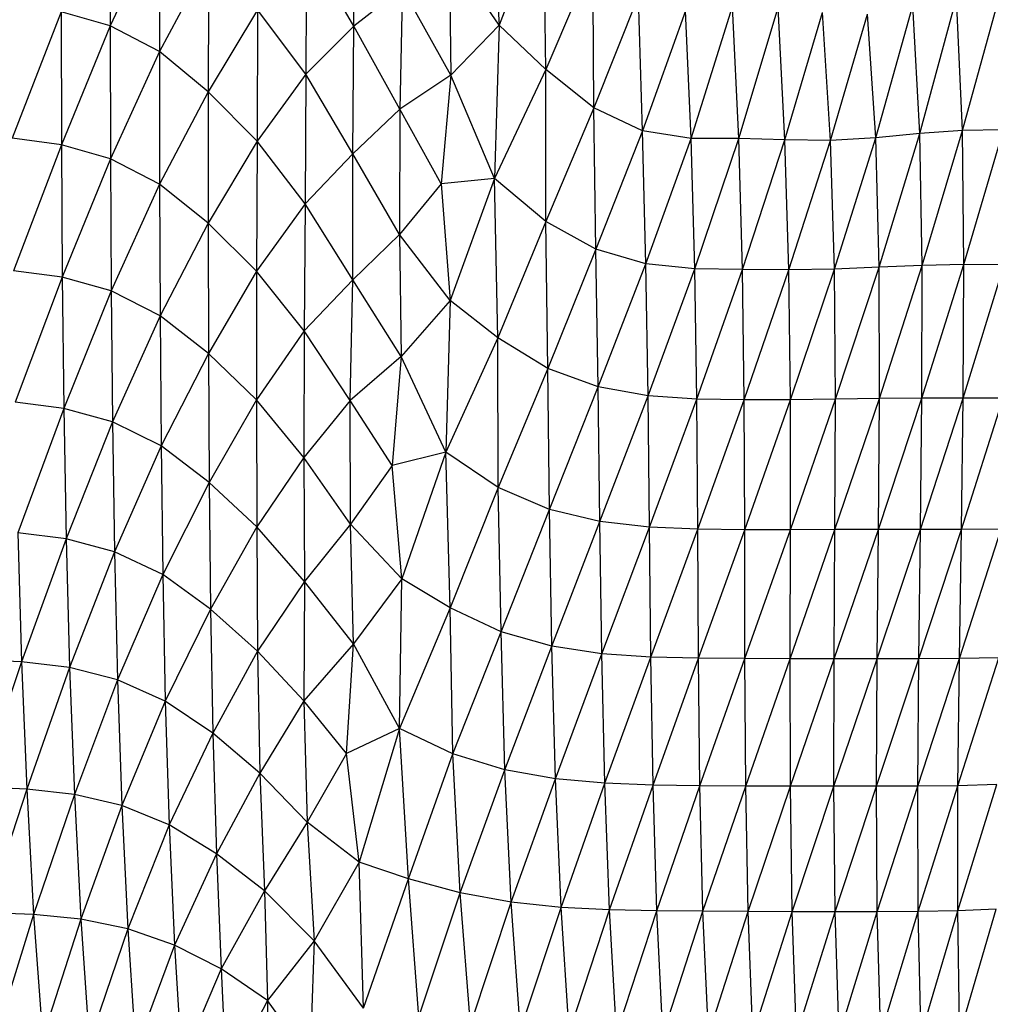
# Paper-space layout '_Izquierda' of a CAD drawing. Header units: millimetres. Extents: x -200 to 200, y -209 to 424.
# Tile 11 of 31: x -22 to 66, y -112 to -22. Entities that reach past the tile are written whole.
import ezdxf

# ---------------------------------------------------------------- set-up
doc = ezdxf.new("R2010")
doc.units = ezdxf.units.MM

psp = doc.layouts.new('_Izquierda')

# ---------------------------------------------------------------- linework, layer by layer
at = {"color": 7, "linetype": 'Continuous', "lineweight": 25}
for p, q in [((-13.564, -10.77), (-13.572, -22.848)), ((8.515, -22.892), (8.627, -11.311)), ((20.961, -11.97), (21.702, -22.801)), ((25.731, -12.084), (21.702, -22.801)), ((25.926, -26.798), (25.731, -12.084)), ((-9.096, -13.124), (-13.572, -22.848)), ((-9.096, -13.124), (-9.111, -25.189)), ((4.228, -15.408), (4.165, -27.244)), ((8.515, -22.892), (4.228, -15.408)), ((-4.658, -16.828), (-9.111, -25.189)), ((-4.658, -16.828), (-4.684, -28.832)), ((17.165, -16.104), (17.302, -27.313)), ((21.702, -22.801), (17.165, -16.104)), ((30.209, -16.727), (25.926, -26.798)), ((30.264, -30.279), (30.209, -16.727)), ((12.919, -19.433), (8.515, -22.892)), ((12.919, -19.433), (12.68, -30.416)), ((17.302, -27.313), (12.919, -19.433)), ((34.322, -20.136), (30.264, -30.279)), ((34.682, -32.363), (34.322, -20.136)), ((59.84, -32.61), (63.173, -20.306)), ((63.705, -32.334), (63.173, -20.306)), ((63.705, -32.334), (67.063, -20.131)), ((-0.228, -21.386), (-4.684, -28.832)), ((-0.228, -21.386), (-0.268, -33.299)), ((4.165, -27.244), (-0.228, -21.386)), ((39.11, -33.063), (42.84, -21.103)), ((43.418, -33.074), (42.84, -21.103)), ((43.418, -33.074), (46.986, -21.197)), ((47.604, -33.17), (46.986, -21.197)), ((55.84, -33.008), (59.215, -21.013)), ((59.84, -32.61), (59.215, -21.013)), ((-18.044, -21.564), (-22.461, -33.034)), ((-13.572, -22.848), (-18.044, -21.564)), ((-18.044, -21.564), (-18.009, -33.621)), ((38.605, -21.476), (34.682, -32.363)), ((39.11, -33.063), (38.605, -21.476)), ((47.604, -33.17), (51.027, -21.631)), ((51.733, -33.239), (51.027, -21.631)), ((51.733, -33.239), (55.092, -21.781)), ((55.84, -33.008), (55.092, -21.781)), ((-13.572, -22.848), (-18.009, -33.621)), ((-9.111, -25.189), (-13.572, -22.848)), ((-13.572, -22.848), (-13.547, -34.894)), ((8.515, -22.892), (4.165, -27.244)), ((8.435, -34.453), (8.515, -22.892)), ((12.68, -30.416), (8.515, -22.892)), ((21.702, -22.801), (17.302, -27.313)), ((21.702, -22.801), (21.258, -36.696)), ((25.926, -26.798), (21.702, -22.801)), ((-9.111, -25.189), (-13.547, -34.894)), ((-4.684, -28.832), (-9.111, -25.189)), ((-9.111, -25.189), (-9.099, -37.197)), ((4.165, -27.244), (-0.268, -33.299)), ((4.165, -27.244), (4.112, -38.977)), ((8.435, -34.453), (4.165, -27.244)), ((17.302, -27.313), (12.68, -30.416)), ((17.302, -27.313), (16.439, -37.162)), ((21.258, -36.696), (17.302, -27.313)), ((25.926, -26.798), (21.258, -36.696)), ((25.911, -40.591), (25.926, -26.798)), ((30.264, -30.279), (25.926, -26.798)), ((-4.684, -28.832), (-9.099, -37.197)), ((-4.684, -28.832), (-4.693, -40.749)), ((-0.268, -33.299), (-4.684, -28.832)), ((30.264, -30.279), (25.911, -40.591)), ((30.465, -43.106), (30.264, -30.279)), ((34.682, -32.363), (30.264, -30.279)), ((12.68, -30.416), (8.435, -34.453)), ((12.68, -30.416), (12.648, -41.754)), ((16.439, -37.162), (12.68, -30.416)), ((34.682, -32.363), (30.465, -43.106)), ((34.992, -44.408), (34.682, -32.363)), ((39.11, -33.063), (34.682, -32.363)), ((55.84, -33.008), (51.733, -33.239)), ((52.109, -44.892), (55.84, -33.008)), ((59.84, -32.61), (55.84, -33.008)), ((56.146, -44.728), (55.84, -33.008)), ((56.146, -44.728), (59.84, -32.61)), ((63.705, -32.334), (59.84, -32.61)), ((60.06, -44.564), (59.84, -32.61)), ((60.06, -44.564), (63.705, -32.334)), ((67.439, -32.29), (63.705, -32.334)), ((63.845, -44.495), (63.705, -32.334)), ((63.845, -44.495), (67.439, -32.29)), ((-18.009, -33.621), (-22.461, -33.034)), ((-18.009, -33.621), (-22.366, -45.043)), ((-13.547, -34.894), (-18.009, -33.621)), ((-18.009, -33.621), (-17.926, -45.624)), ((-0.268, -33.299), (-4.693, -40.749)), ((-0.268, -33.299), (-0.308, -45.092)), ((4.112, -38.977), (-0.268, -33.299)), ((34.992, -44.408), (39.11, -33.063)), ((39.441, -44.861), (39.11, -33.063)), ((43.418, -33.074), (39.11, -33.063)), ((39.441, -44.861), (43.418, -33.074)), ((43.764, -44.947), (43.418, -33.074)), ((47.604, -33.17), (43.418, -33.074)), ((43.764, -44.947), (47.604, -33.17)), ((47.976, -44.964), (47.604, -33.17)), ((51.733, -33.239), (47.604, -33.17)), ((47.976, -44.964), (51.733, -33.239)), ((52.109, -44.892), (51.733, -33.239)), ((8.435, -34.453), (4.112, -38.977)), ((8.407, -45.873), (8.435, -34.453)), ((12.648, -41.754), (8.435, -34.453)), ((-13.547, -34.894), (-17.926, -45.624)), ((-9.099, -37.197), (-13.547, -34.894)), ((-13.547, -34.894), (-13.481, -46.874)), ((-9.099, -37.197), (-13.481, -46.874)), ((-4.693, -40.749), (-9.099, -37.197)), ((-9.099, -37.197), (-9.057, -49.122)), ((16.439, -37.162), (12.648, -41.754)), ((21.258, -36.696), (16.439, -37.162)), ((16.439, -37.162), (17.235, -47.753)), ((21.258, -36.696), (17.235, -47.753)), ((21.567, -51.137), (21.258, -36.696)), ((25.911, -40.591), (21.258, -36.696)), ((4.112, -38.977), (-0.308, -45.092)), ((4.112, -38.977), (4.02, -50.506)), ((8.407, -45.873), (4.112, -38.977)), ((-4.693, -40.749), (-9.057, -49.122)), ((-0.308, -45.092), (-4.693, -40.749)), ((-4.693, -40.749), (-4.676, -52.56)), ((25.911, -40.591), (21.567, -51.137)), ((26.102, -53.896), (25.911, -40.591)), ((30.465, -43.106), (25.911, -40.591)), ((12.648, -41.754), (8.407, -45.873)), ((12.648, -41.754), (12.812, -52.824)), ((17.235, -47.753), (12.648, -41.754)), ((30.465, -43.106), (26.102, -53.896)), ((30.672, -55.577), (30.465, -43.106)), ((34.992, -44.408), (30.465, -43.106)), ((30.672, -55.577), (34.992, -44.408)), ((35.196, -56.393), (34.992, -44.408)), ((39.441, -44.861), (34.992, -44.408)), ((60.06, -44.564), (56.146, -44.728)), ((56.176, -56.632), (60.06, -44.564)), ((60.035, -56.589), (63.845, -44.495)), ((60.035, -56.589), (60.06, -44.564)), ((63.845, -44.495), (60.06, -44.564)), ((63.775, -56.588), (63.845, -44.495)), ((63.775, -56.588), (67.503, -44.525)), ((67.503, -44.525), (63.845, -44.495)), ((-17.926, -45.624), (-22.366, -45.043)), ((-0.308, -45.092), (-4.676, -52.56)), ((-0.308, -45.092), (-0.322, -56.766)), ((4.02, -50.506), (-0.308, -45.092)), ((35.196, -56.393), (39.441, -44.861)), ((39.619, -56.689), (39.441, -44.861)), ((43.764, -44.947), (39.441, -44.861)), ((39.619, -56.689), (43.764, -44.947)), ((43.922, -56.757), (43.764, -44.947)), ((47.976, -44.964), (43.764, -44.947)), ((43.922, -56.757), (47.976, -44.964)), ((52.109, -44.892), (47.976, -44.964)), ((48.114, -56.748), (47.976, -44.964)), ((48.114, -56.748), (52.109, -44.892)), ((56.146, -44.728), (52.109, -44.892)), ((52.201, -56.698), (52.109, -44.892)), ((52.201, -56.698), (56.146, -44.728)), ((56.176, -56.632), (56.146, -44.728)), ((-17.926, -45.624), (-22.205, -56.975)), ((-13.481, -46.874), (-17.926, -45.624)), ((-17.926, -45.624), (-17.786, -57.543)), ((8.407, -45.873), (4.02, -50.506)), ((8.191, -56.807), (8.407, -45.873)), ((12.812, -52.824), (8.407, -45.873)), ((-13.481, -46.874), (-17.786, -57.543)), ((-9.057, -49.122), (-13.481, -46.874)), ((-13.481, -46.874), (-13.366, -58.759)), ((17.235, -47.753), (12.812, -52.824)), ((17.235, -47.753), (16.845, -61.491)), ((21.567, -51.137), (17.235, -47.753)), ((-9.057, -49.122), (-13.366, -58.759)), ((-4.676, -52.56), (-9.057, -49.122)), ((-9.057, -49.122), (-8.97, -60.933)), ((4.02, -50.506), (-0.322, -56.766)), ((4.02, -50.506), (3.984, -61.967)), ((8.191, -56.807), (4.02, -50.506)), ((21.567, -51.137), (16.845, -61.491)), ((21.604, -64.688), (21.567, -51.137)), ((26.102, -53.896), (21.567, -51.137)), ((-4.676, -52.56), (-8.97, -60.933)), ((-0.322, -56.766), (-4.676, -52.56)), ((-4.676, -52.56), (-4.615, -64.232)), ((12.812, -52.824), (8.191, -56.807)), ((12.812, -52.824), (11.986, -62.704)), ((16.845, -61.491), (12.812, -52.824)), ((26.102, -53.896), (21.604, -64.688)), ((26.251, -66.692), (26.102, -53.896)), ((30.672, -55.577), (26.102, -53.896)), ((26.251, -66.692), (30.672, -55.577)), ((30.833, -67.793), (30.672, -55.577)), ((35.196, -56.393), (30.672, -55.577)), ((-17.786, -57.543), (-22.205, -56.975)), ((-0.322, -56.766), (-4.615, -64.232)), ((3.984, -61.967), (-0.322, -56.766)), ((-0.322, -56.766), (-0.283, -68.276)), ((8.191, -56.807), (3.984, -61.967)), ((8.216, -68.018), (8.191, -56.807)), ((11.986, -62.704), (8.191, -56.807)), ((30.833, -67.793), (35.196, -56.393)), ((35.325, -68.296), (35.196, -56.393)), ((39.619, -56.689), (35.196, -56.393)), ((35.325, -68.296), (39.619, -56.689)), ((39.703, -68.477), (39.619, -56.689)), ((43.922, -56.757), (39.619, -56.689)), ((39.703, -68.477), (43.922, -56.757)), ((48.114, -56.748), (43.922, -56.757)), ((43.963, -68.524), (43.922, -56.757)), ((43.963, -68.524), (48.114, -56.748)), ((48.11, -68.525), (52.201, -56.698)), ((48.11, -68.525), (48.114, -56.748)), ((52.201, -56.698), (48.114, -56.748)), ((52.149, -68.514), (56.176, -56.632)), ((52.149, -68.514), (52.201, -56.698)), ((56.176, -56.632), (52.201, -56.698)), ((56.08, -68.502), (60.035, -56.589)), ((56.08, -68.502), (56.176, -56.632)), ((60.035, -56.589), (56.176, -56.632)), ((59.902, -68.497), (63.775, -56.588)), ((59.902, -68.497), (60.035, -56.589)), ((63.775, -56.588), (60.035, -56.589)), ((63.615, -68.495), (63.775, -56.588)), ((63.615, -68.495), (67.4, -56.606)), ((67.4, -56.606), (63.775, -56.588)), ((-17.786, -57.543), (-21.963, -68.803)), ((-13.366, -58.759), (-17.786, -57.543)), ((-17.786, -57.543), (-17.573, -69.353)), ((-13.366, -58.759), (-17.573, -69.353)), ((-8.97, -60.933), (-13.366, -58.759)), ((-13.366, -58.759), (-13.186, -70.523)), ((-8.97, -60.933), (-13.186, -70.523)), ((-4.615, -64.232), (-8.97, -60.933)), ((-8.97, -60.933), (-8.824, -72.594)), ((16.845, -61.491), (11.986, -62.704)), ((16.845, -61.491), (12.853, -72.984)), ((17.252, -75.619), (16.845, -61.491)), ((21.604, -64.688), (16.845, -61.491)), ((3.984, -61.967), (-0.283, -68.276)), ((3.984, -61.967), (4.043, -73.234)), ((8.216, -68.018), (3.984, -61.967)), ((11.986, -62.704), (8.216, -68.018)), ((12.853, -72.984), (11.986, -62.704)), ((-4.615, -64.232), (-8.824, -72.594)), ((-0.283, -68.276), (-4.615, -64.232)), ((-4.615, -64.232), (-4.5, -75.713)), ((21.604, -64.688), (17.252, -75.619)), ((21.861, -77.778), (21.604, -64.688)), ((26.251, -66.692), (21.604, -64.688)), ((21.861, -77.778), (26.251, -66.692)), ((26.476, -79.093), (26.251, -66.692)), ((30.833, -67.793), (26.251, -66.692)), ((26.476, -79.093), (30.833, -67.793)), ((31.017, -79.773), (30.833, -67.793)), ((35.325, -68.296), (30.833, -67.793)), ((-0.283, -68.276), (-4.5, -75.713)), ((4.043, -73.234), (-0.283, -68.276)), ((-0.283, -68.276), (-0.219, -79.526)), ((8.216, -68.018), (4.043, -73.234)), ((8.49, -78.884), (8.216, -68.018)), ((12.853, -72.984), (8.216, -68.018)), ((31.017, -79.773), (35.325, -68.296)), ((35.452, -80.068), (35.325, -68.296)), ((39.703, -68.477), (35.325, -68.296)), ((35.452, -80.068), (39.703, -68.477)), ((39.772, -80.177), (39.703, -68.477)), ((43.963, -68.524), (39.703, -68.477)), ((39.772, -80.177), (43.963, -68.524)), ((43.978, -80.21), (43.963, -68.524)), ((48.11, -68.525), (43.963, -68.524)), ((43.978, -80.21), (48.11, -68.525)), ((48.076, -80.221), (52.149, -68.514)), ((48.076, -80.221), (48.11, -68.525)), ((52.149, -68.514), (48.11, -68.525)), ((52.071, -80.226), (56.08, -68.502)), ((52.071, -80.226), (52.149, -68.514)), ((56.08, -68.502), (52.149, -68.514)), ((55.964, -80.228), (59.902, -68.497)), ((55.964, -80.228), (56.08, -68.502)), ((59.902, -68.497), (56.08, -68.502)), ((59.754, -80.225), (63.615, -68.495)), ((59.754, -80.225), (59.902, -68.497)), ((63.615, -68.495), (59.902, -68.497)), ((63.437, -80.207), (67.217, -68.478)), ((63.437, -80.207), (63.615, -68.495)), ((67.217, -68.478), (63.615, -68.495)), ((-17.573, -69.353), (-21.963, -68.803)), ((-21.963, -68.803), (-21.621, -80.502)), ((-17.573, -69.353), (-21.621, -80.502)), ((-13.186, -70.523), (-17.573, -69.353)), ((-17.573, -69.353), (-17.266, -81.025)), ((-13.186, -70.523), (-17.266, -81.025)), ((-8.824, -72.594), (-13.186, -70.523)), ((-13.186, -70.523), (-12.918, -82.128)), ((-8.824, -72.594), (-12.918, -82.128)), ((-4.5, -75.713), (-8.824, -72.594)), ((-8.824, -72.594), (-8.591, -84.068)), ((12.853, -72.984), (8.49, -78.884)), ((12.665, -86.537), (12.853, -72.984)), ((17.252, -75.619), (12.853, -72.984)), ((4.043, -73.234), (-0.219, -79.526)), ((4.043, -73.234), (3.984, -84.041)), ((8.49, -78.884), (4.043, -73.234)), ((-4.5, -75.713), (-8.591, -84.068)), ((-0.219, -79.526), (-4.5, -75.713)), ((-4.5, -75.713), (-4.284, -86.97)), ((17.252, -75.619), (12.665, -86.537)), ((17.505, -88.853), (17.252, -75.619)), ((21.861, -77.778), (17.252, -75.619)), ((17.505, -88.853), (21.861, -77.778)), ((22.207, -90.288), (21.861, -77.778)), ((26.476, -79.093), (21.861, -77.778)), ((8.49, -78.884), (3.984, -84.041)), ((7.854, -88.806), (8.49, -78.884)), ((12.665, -86.537), (8.49, -78.884)), ((22.207, -90.288), (26.476, -79.093)), ((26.802, -91.103), (26.476, -79.093)), ((31.017, -79.773), (26.476, -79.093)), ((-21.621, -80.502), (-25.962, -80.296)), ((-0.219, -79.526), (-4.284, -86.97)), ((3.984, -84.041), (-0.219, -79.526)), ((-0.219, -79.526), (-0.005, -90.59)), ((26.802, -91.103), (31.017, -79.773)), ((31.284, -91.502), (31.017, -79.773)), ((35.452, -80.068), (31.017, -79.773)), ((31.284, -91.502), (35.452, -80.068)), ((35.651, -91.67), (35.452, -80.068)), ((39.772, -80.177), (35.452, -80.068)), ((35.651, -91.67), (39.772, -80.177)), ((39.904, -91.735), (39.772, -80.177)), ((43.978, -80.21), (39.772, -80.177)), ((39.904, -91.735), (43.978, -80.21)), ((44.052, -91.759), (43.978, -80.21)), ((48.076, -80.221), (43.978, -80.21)), ((44.052, -91.759), (48.076, -80.221)), ((48.1, -91.773), (48.076, -80.221)), ((52.071, -80.226), (48.076, -80.221)), ((48.1, -91.773), (52.071, -80.226)), ((52.052, -91.78), (52.071, -80.226)), ((52.052, -91.78), (55.964, -80.228)), ((55.964, -80.228), (52.071, -80.226)), ((55.906, -91.782), (59.754, -80.225)), ((55.906, -91.782), (55.964, -80.228)), ((59.754, -80.225), (55.964, -80.228)), ((59.658, -91.775), (63.437, -80.207)), ((59.658, -91.775), (59.754, -80.225)), ((63.437, -80.207), (59.754, -80.225)), ((63.302, -91.737), (67.009, -80.154)), ((63.302, -91.737), (63.437, -80.207)), ((67.009, -80.154), (63.437, -80.207)), ((-21.621, -80.502), (-25.461, -91.854)), ((-17.266, -81.025), (-21.621, -80.502)), ((-21.621, -80.502), (-21.152, -92.044)), ((-17.266, -81.025), (-21.152, -92.044)), ((-12.918, -82.128), (-17.266, -81.025)), ((-17.266, -81.025), (-16.836, -92.529)), ((-12.918, -82.128), (-16.836, -92.529)), ((-8.591, -84.068), (-12.918, -82.128)), ((-12.918, -82.128), (-12.531, -93.54)), ((-8.591, -84.068), (-12.531, -93.54)), ((-4.284, -86.97), (-8.591, -84.068)), ((-8.591, -84.068), (-8.239, -95.291)), ((3.984, -84.041), (-0.005, -90.59)), ((7.854, -88.806), (3.984, -84.041)), ((3.984, -84.041), (4.276, -95.047)), ((12.665, -86.537), (7.854, -88.806)), ((12.665, -86.537), (8.989, -98.668)), ((17.505, -88.853), (12.665, -86.537)), ((13.474, -100.176), (12.665, -86.537)), ((-4.284, -86.97), (-8.239, -95.291)), ((-0.005, -90.59), (-4.284, -86.97)), ((-4.284, -86.97), (-3.933, -97.895)), ((7.854, -88.806), (4.276, -95.047)), ((8.989, -98.668), (7.854, -88.806)), ((13.474, -100.176), (17.505, -88.853)), ((18.17, -101.443), (17.505, -88.853)), ((22.207, -90.288), (17.505, -88.853)), ((-0.005, -90.59), (-3.933, -97.895)), ((4.276, -95.047), (-0.005, -90.59)), ((-0.005, -90.59), (0.401, -101.272)), ((18.17, -101.443), (22.207, -90.288)), ((22.795, -102.295), (22.207, -90.288)), ((26.802, -91.103), (22.207, -90.288)), ((-21.152, -92.044), (-25.461, -91.854)), ((22.795, -102.295), (26.802, -91.103)), ((27.308, -102.765), (26.802, -91.103)), ((31.284, -91.502), (26.802, -91.103)), ((27.308, -102.765), (31.284, -91.502)), ((31.705, -102.985), (31.284, -91.502)), ((35.651, -91.67), (31.284, -91.502)), ((31.705, -102.985), (35.651, -91.67)), ((35.992, -103.079), (35.651, -91.67)), ((39.904, -91.735), (35.651, -91.67)), ((35.992, -103.079), (39.904, -91.735)), ((40.178, -103.12), (39.904, -91.735)), ((44.052, -91.759), (39.904, -91.735)), ((40.178, -103.12), (44.052, -91.759)), ((44.268, -103.14), (44.052, -91.759)), ((48.1, -91.773), (44.052, -91.759)), ((44.268, -103.14), (48.1, -91.773)), ((48.266, -103.151), (48.1, -91.773)), ((52.052, -91.78), (48.1, -91.773)), ((48.266, -103.151), (52.052, -91.78)), ((52.172, -103.158), (52.052, -91.78)), ((55.906, -91.782), (52.052, -91.78)), ((52.172, -103.158), (55.906, -91.782)), ((59.658, -91.775), (55.906, -91.782)), ((55.983, -103.159), (55.906, -91.782)), ((55.983, -103.159), (59.658, -91.775)), ((63.302, -91.737), (59.658, -91.775)), ((59.691, -103.143), (59.658, -91.775)), ((59.691, -103.143), (63.302, -91.737)), ((63.285, -103.085), (66.832, -91.635)), ((63.285, -103.085), (63.302, -91.737)), ((66.832, -91.635), (63.302, -91.737)), ((-21.152, -92.044), (-24.804, -103.234)), ((-16.836, -92.529), (-21.152, -92.044)), ((-21.152, -92.044), (-20.527, -103.408)), ((-16.836, -92.529), (-20.527, -103.408)), ((-12.531, -93.54), (-16.836, -92.529)), ((-16.836, -92.529), (-16.252, -103.84)), ((-12.531, -93.54), (-16.252, -103.84)), ((-8.239, -95.291), (-12.531, -93.54)), ((-12.531, -93.54), (-11.995, -104.718)), ((-8.239, -95.291), (-11.995, -104.718)), ((-3.933, -97.895), (-8.239, -95.291)), ((-8.239, -95.291), (-7.756, -106.19)), ((4.276, -95.047), (0.401, -101.272)), ((8.989, -98.668), (4.276, -95.047)), ((4.276, -95.047), (4.907, -105.801)), ((-3.933, -97.895), (-7.756, -106.19)), ((0.401, -101.272), (-3.933, -97.895)), ((-3.933, -97.895), (-3.512, -108.332)), ((8.989, -98.668), (4.907, -105.801)), ((13.474, -100.176), (8.989, -98.668)), ((9.401, -111.907), (8.989, -98.668)), ((9.401, -111.907), (13.474, -100.176)), ((18.17, -101.443), (13.474, -100.176)), ((14.413, -112.671), (13.474, -100.176)), ((0.401, -101.272), (-3.512, -108.332)), ((4.907, -105.801), (0.401, -101.272)), ((0.401, -101.272), (0.696, -111.19)), ((14.413, -112.671), (18.17, -101.443)), ((22.795, -102.295), (18.17, -101.443)), ((19.099, -113.412), (18.17, -101.443)), ((19.099, -113.412), (22.795, -102.295)), ((27.308, -102.765), (22.795, -102.295)), ((23.626, -113.882), (22.795, -102.295)), ((-20.527, -103.408), (-24.804, -103.234)), ((-20.527, -103.408), (-23.966, -114.42)), ((-16.252, -103.84), (-20.527, -103.408)), ((-20.527, -103.408), (-19.714, -114.571)), ((23.626, -113.882), (27.308, -102.765)), ((28.035, -114.128), (27.308, -102.765)), ((31.705, -102.985), (27.308, -102.765)), ((28.035, -114.128), (31.705, -102.985)), ((32.34, -114.241), (31.705, -102.985)), ((35.992, -103.079), (31.705, -102.985)), ((32.34, -114.241), (35.992, -103.079)), ((36.55, -114.293), (35.992, -103.079)), ((40.178, -103.12), (35.992, -103.079)), ((36.55, -114.293), (40.178, -103.12)), ((40.671, -114.319), (40.178, -103.12)), ((44.268, -103.14), (40.178, -103.12)), ((40.671, -114.319), (44.268, -103.14)), ((44.707, -114.333), (44.268, -103.14)), ((48.266, -103.151), (44.268, -103.14)), ((44.707, -114.333), (48.266, -103.151)), ((48.657, -114.341), (48.266, -103.151)), ((52.172, -103.158), (48.266, -103.151)), ((48.657, -114.341), (52.172, -103.158)), ((52.518, -114.346), (52.172, -103.158)), ((55.983, -103.159), (52.172, -103.158)), ((52.518, -114.346), (55.983, -103.159)), ((59.691, -103.143), (55.983, -103.159)), ((56.283, -114.345), (55.983, -103.159)), ((56.283, -114.345), (59.691, -103.143)), ((63.285, -103.085), (59.691, -103.143)), ((59.939, -114.328), (59.691, -103.143)), ((59.939, -114.328), (63.285, -103.085)), ((66.752, -102.911), (63.285, -103.085)), ((63.465, -114.255), (63.285, -103.085)), ((63.465, -114.255), (66.752, -102.911)), ((-16.252, -103.84), (-19.714, -114.571)), ((-11.995, -104.718), (-16.252, -103.84)), ((-16.252, -103.84), (-15.474, -114.932)), ((-11.995, -104.718), (-15.474, -114.932)), ((-7.756, -106.19), (-11.995, -104.718)), ((-11.995, -104.718), (-11.263, -115.622)), ((-7.756, -106.19), (-11.263, -115.622)), ((-3.512, -108.332), (-7.756, -106.19)), ((-7.756, -106.19), (-7.099, -116.732)), ((4.907, -105.801), (0.696, -111.19)), ((4.907, -105.801), (4.545, -116.584)), ((9.401, -111.907), (4.907, -105.801)), ((-3.512, -108.332), (-7.099, -116.732)), ((0.696, -111.19), (-3.512, -108.332)), ((-3.512, -108.332), (-3.041, -118.273)), ((0.696, -111.19), (-3.041, -118.273)), ((0.696, -111.19), (0.626, -120.117)), ((4.545, -116.584), (0.696, -111.19))]:
    psp.add_line(p, q, dxfattribs=at)

doc.saveas('drawing.dxf')
